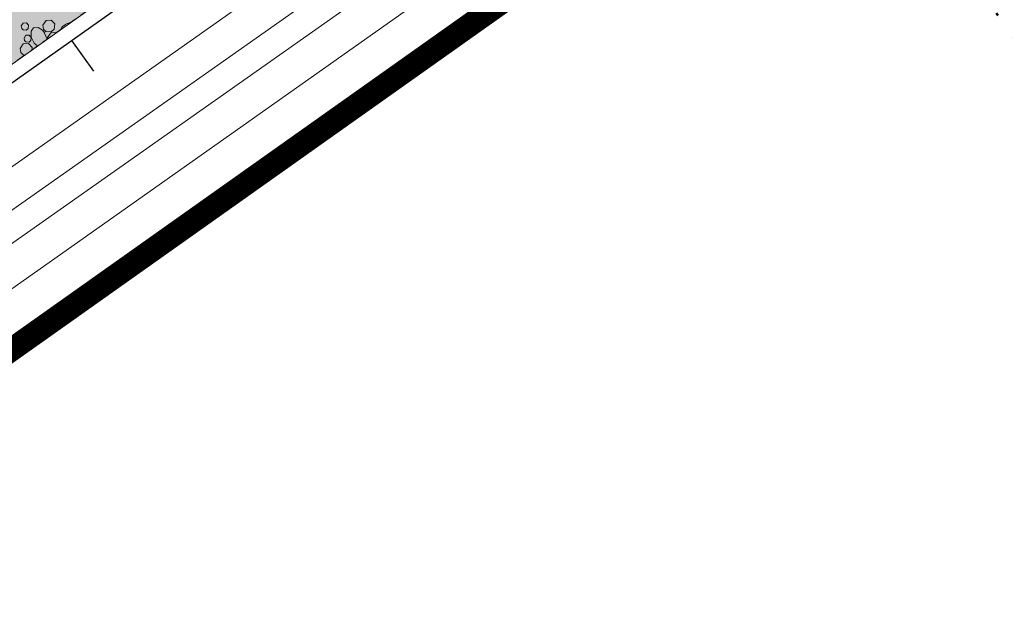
# Model space of a CAD drawing. Header units: metres. Extents: x 148425 to 149111, y 486065 to 486671.
# Tile 76 of 81: x 148882 to 148945, y 486444 to 486482. Entities that reach past the tile are written whole.
import ezdxf

# ---------------------------------------------------------------- set-up
doc = ezdxf.new("R2010")
doc.units = ezdxf.units.M
doc.header["$MEASUREMENT"] = 0
doc.linetypes.add('bladgr', pattern=[6.12, 4, -0.66, 0.07, -0.66, 0.07, -0.66])
doc.linetypes.add('DGN Style 2', pattern=[1, 0.6, -0.4])
for name, color, linetype, lineweight in [('BWR-verw-drain ø 60', 60, 'drainage60w', 30), ('BWR-verw-situatie', 214, 'DGN Style 2', 13), ('TOP-L-topo objecten vlak', 7, 'Continuous', 0), ('WVB-alg-bladgrens', 2, 'bladgr', 53), ('WVB-alg-onderhoek', 7, 'Continuous', 30), ('WVB-alg-werkgrens', 6, 'Continuous', 53), ('WVB-pen-dik 013', 1, 'Continuous', 0), ('WVB-raster-20%', 254, 'Continuous', 30)]:
    doc.layers.add(name, color=color, linetype=linetype, lineweight=lineweight)
doc.styles.add('Style-WORKING', font='WORKING.shx')
doc.linetypes.add('drainage60w', pattern='A,2.1,["V",Style-WORKING,S=0.700002,R=0,X=-0.228,Y=-0.367],2.9,-0.32,0.02,-0.32,1,-0.32,5', length=11.98)

msp = doc.modelspace()

# ---------------------------------------------------------------- hatches: boundary and pattern name
at = {"layer": 'WVB-raster-20%', "linetype": 'Continuous', "lineweight": 0}
msp.add_hatch(color=256, dxfattribs=at).paths.add_polyline_path([(148924.789, 486510.032), (148922.439, 486513.361), (148903.543, 486500), (148747.547, 486389.546), (148744.596, 486388.204), (148728.278, 486376.797), (148726.384, 486374.527), (148583.29, 486273.18), (148579.06, 486270.35), (148577.545, 486269.321), (148570.335, 486264.284), (148554.904, 486255.134), (148557.704, 486250.188), (148559.694, 486251.626), (148727.071, 486370.042), (148730.958, 486371.59), (148748.805, 486384.219), (148750.944, 486386.728), (148910.697, 486500)], flags=0)

# ---------------------------------------------------------------- linework, layer by layer
at = {"layer": 'BWR-verw-drain ø 60', "linetype": 'drainage60w', "ltscale": 2.5, "flags": 128}
for points in [[(148884.356, 486480.137), (148885.744, 486481.119), (148911.275, 486499.184), (148925.394, 486509.175)], [(148601.744, 486280.34), (148602.092, 486280.586), (148664.879, 486324.831), (148884.356, 486480.137), (148885.744, 486481.119)], [(148885.047, 486480.626), (148886.452, 486478.654)]]:
    msp.add_lwpolyline(points, dxfattribs=at)
at = {"layer": 'BWR-verw-situatie', "flags": 128}
msp.add_lwpolyline([(148557.704, 486250.188), (148559.694, 486251.626), (148727.071, 486370.042), (148731.453, 486371.787), (148748.351, 486383.686), (148750.944, 486386.728), (148910.697, 486500), (148924.789, 486510.032)], dxfattribs=at)
at = {"layer": 'TOP-L-topo objecten vlak', "color": 7, "linetype": 'Continuous', "lineweight": 0}
for p, q in [((148927.99, 486505.498), (148565.2, 486249.74)), ((148929.298, 486503.645), (148567.034, 486248.258)), ((148930.304, 486502.219), (148568.866, 486247.415)), ((148612.283, 486274.838), (148931.208, 486500))]:
    msp.add_line(p, q, dxfattribs=at)
at = {"layer": 'WVB-alg-bladgrens', "linetype": 'bladgr', "ltscale": 2.5}
msp.add_line((148857.129, 486605.867), (149022.656, 486371.411), dxfattribs=at)
at = {"layer": 'WVB-alg-onderhoek', "lineweight": 40, "ltscale": 500}
msp.add_3dface([(148601.941, 486074.385), (149104.348, 486429.086), (148938.821, 486663.542), (148436.414, 486308.842)], dxfattribs=at)
at = {"layer": 'WVB-alg-werkgrens', "linetype": 'Continuous', "ltscale": 2.5, "const_width": 1.5, "flags": 128}
msp.add_lwpolyline([(148933.417, 486497.811), (148874.414, 486581.384), (148538.89, 486351.023), (148526.845, 486327.911), (148530.985, 486325.229), (148531.106, 486326.817), (148532.707, 486327.686), (148532.626, 486326.155), (148530.985, 486325.229), (148539.247, 486319.878), (148535.438, 486309.432), (148532.522, 486299.181), (148531.73, 486286.904), (148532.07, 486275.415), (148533.054, 486268.785), (148534.125, 486264.381), (148536.125, 486258.311), (148550.85, 486226.663)], close=True, dxfattribs=at)
at = {"layer": 'WVB-pen-dik 013'}
for p, q in [((148884.639, 486481.639), (148885.013, 486481.789)), ((148883.524, 486480.733), (148883.506, 486480.824))]:
    msp.add_line(p, q, dxfattribs=at)
at = {"layer": 'WVB-pen-dik 013', "flags": 128}
for points in [[(148881.829, 486481.556), (148881.956, 486481.736), (148882.156, 486481.749), (148882.296, 486481.604), (148882.274, 486481.399), (148882.151, 486481.294), (148881.951, 486481.311), (148881.859, 486481.401), (148881.829, 486481.556)], [(148883.201, 486481.616), (148883.414, 486481.914), (148883.749, 486481.934), (148883.981, 486481.691), (148883.946, 486481.354), (148883.739, 486481.181), (148883.409, 486481.204), (148883.254, 486481.356), (148883.201, 486481.616)], [(148884.343, 486481.314), (148884.456, 486481.491), (148884.656, 486481.649)], [(148882.877, 486480.275), (148882.664, 486480.444), (148882.461, 486480.846), (148882.456, 486481.224), (148882.609, 486481.439), (148882.909, 486481.456), (148883.179, 486481.284), (148883.336, 486481.084)], [(148883.326, 486481.101), (148883.484, 486480.709), (148883.483, 486480.704)], [(148883.506, 486480.824), (148883.716, 486481.124), (148884.051, 486481.141), (148884.071, 486481.121)], [(148881.749, 486480.109), (148881.959, 486480.409), (148882.296, 486480.426), (148882.526, 486480.184), (148882.51, 486480.014)], [(148882.004, 486480.779), (148882.131, 486480.959), (148882.331, 486480.969), (148882.471, 486480.824), (148882.451, 486480.621), (148882.326, 486480.516), (148882.129, 486480.531), (148882.034, 486480.621), (148882.004, 486480.779)], [(148882.054, 486479.691), (148881.954, 486479.699), (148881.799, 486479.851), (148881.749, 486480.109)]]:
    msp.add_lwpolyline(points, dxfattribs=at)
at = {"layer": 'WVB-raster-20%', "linetype": 'Continuous', "lineweight": 0, "flags": 128}
msp.add_lwpolyline([(148924.789, 486510.032), (148922.439, 486513.361), (148903.543, 486500), (148747.547, 486389.546), (148744.596, 486388.204), (148728.278, 486376.797), (148726.384, 486374.527), (148583.29, 486273.18), (148579.06, 486270.35), (148577.545, 486269.321), (148570.335, 486264.284), (148554.904, 486255.134), (148557.704, 486250.188), (148559.694, 486251.626), (148727.071, 486370.042), (148730.958, 486371.59), (148748.805, 486384.219), (148750.944, 486386.728), (148910.697, 486500)], close=True, dxfattribs=at)

doc.saveas('drawing.dxf')
